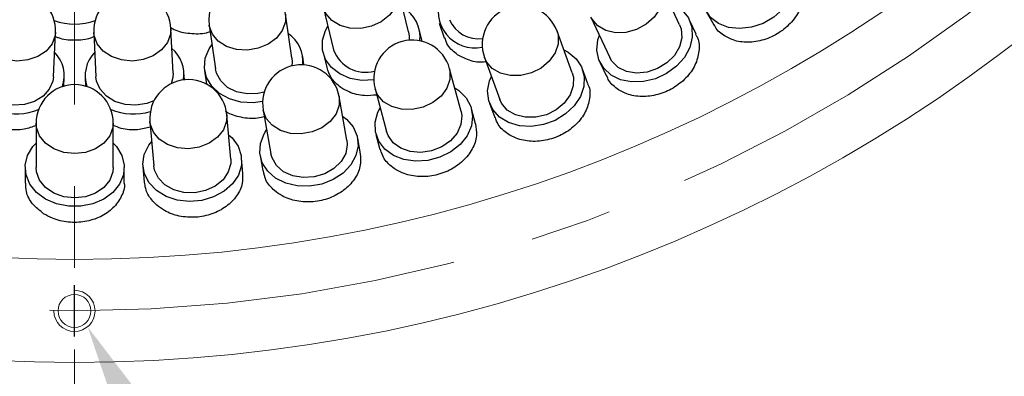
# Model space of a CAD drawing. Header units: millimetres. Extents: x -201 to 202, y 143 to 428.
# Tile 16 of 33: x 94 to 113, y 294 to 301. Entities that reach past the tile are written whole.
import ezdxf
from ezdxf import colors
from ezdxf.entities.mleader import LeaderData, LeaderLine
from ezdxf.math import Vec2, Vec3

# ---------------------------------------------------------------- set-up
doc = ezdxf.new("R2010")
doc.units = ezdxf.units.MM
doc.header["$LTSCALE"] = 0.25
doc.linetypes.add('CENTER', pattern=[50.8, 31.75, -6.35, 6.35, -6.35])
doc.layers.get('0').update_dxf_attribs({"lineweight": 30})
for name, color, linetype, lineweight in [('BASE', 7, 'Continuous', 20), ('CENTER', 1, 'CENTER', 9), ('DIMENSION', 6, 'Continuous', 9)]:
    doc.layers.add(name, color=color, linetype=linetype, lineweight=lineweight)
doc.layers.add('PCB ASSY', color=7, linetype='Continuous')
doc.styles.add('VS Standard', font='msgothic.ttc', dxfattribs={"height": 3})
doc.dimstyles.new('VS Standard x0.5', dxfattribs={"dimtxt": 3, "dimasz": 3, "dimexe": 0.5, "dimexo": 0.8, "dimgap": 0.5, "dimtad": 3, "dimlfac": 2, "dimrnd": 0.0001, "dimzin": 9, "dimdsep": 46, "dimtxsty": 'VS Standard', "dimcen": 0, "dimaunit": 1, "dimadec": 0, "dimazin": 2, "dimtfac": 1, "dimtmove": 0, "dimatfit": 3, "dimfxl": 1, "dimtolj": 1, "dimtzin": 0, "dimarcsym": 0})

# ---------------------------------------------------------------- blocks, each defined once
blk = doc.blocks.new('*D309')
at = {"layer": 'Defpoints', "color": 0}
for p in [(94.818, 358.128), (69.27, 339.128), (70.136, 338.628), (53.42, 317.078), (94.818, 290.628)]:
    blk.add_point(p, dxfattribs=at)
at = {"layer": 'DIMENSION', "color": 0, "lineweight": -2}
for p, q in [((68.577, 339.528), (57.981, 345.646)), ((94.818, 289.828), (94.818, 281.842))]:
    blk.add_line(p, q, dxfattribs=at)
blk.add_arc((94.818, 324.378), 42.036, 154.0899, 265.9101, dxfattribs=at)
at = {"layer": 'DIMENSION', "color": 0}
for points in [[(57.449, 342.512), (56.566, 342.98), (58.414, 345.396)], [(91.802, 281.949), (91.838, 282.948), (94.818, 282.342)]]:
    blk.add_solid(points, dxfattribs=at)
at = {"layer": 'DIMENSION', "color": 0, "insert": (60.192, 304.386), "char_height": 3, "attachment_point": 5, "rotation": 300, "style": 'VS Standard'}
blk.add_mtext('\\A1;120%%d', dxfattribs=at)
blk = doc.blocks.new('*D310')
at = {"layer": 'Defpoints', "color": 0}
for p in [(94.818, 358.128), (120.366, 339.128), (119.5, 338.628), (121.825, 292.192), (94.818, 290.628)]:
    blk.add_point(p, dxfattribs=at)
at = {"layer": 'DIMENSION', "color": 0, "lineweight": -2}
for p, q in [((121.058, 339.528), (131.637, 345.636)), ((94.818, 289.828), (94.818, 281.862))]:
    blk.add_line(p, q, dxfattribs=at)
blk.add_arc((94.818, 324.378), 42.015, 274.0919, 25.9081, dxfattribs=at)
at = {"layer": 'DIMENSION', "color": 0}
for points in [[(133.052, 342.97), (132.169, 342.501), (131.204, 345.386)], [(97.798, 282.969), (97.834, 281.97), (94.818, 282.362)]]:
    blk.add_solid(points, dxfattribs=at)
at = {"layer": 'DIMENSION', "color": 0, "insert": (129.426, 304.397), "char_height": 3, "attachment_point": 5, "rotation": 60, "style": 'VS Standard'}
blk.add_mtext('\\A1;120%%d', dxfattribs=at)

msp = doc.modelspace()

# ---------------------------------------------------------------- linework, layer by layer
at = {"color": 1, "linetype": 'CENTER'}
msp.add_line((94.8179, 294.8778), (94.8179, 295.8778), dxfattribs=at)
at = {"layer": 'BASE'}
for centre, radius in [((94.8179, 324.3778), 30), ((94.8179, 324.3778), 28), ((94.8179, 295.3778), 0.32)]:
    msp.add_circle(centre, radius, dxfattribs=at)
msp.add_arc((94.8179, 295.3778), 0.4, 180, 90, dxfattribs=at)
at = {"layer": 'CENTER', "transparency": 16777216}
msp.add_line((94.8179, 358.1278), (94.8179, 290.6278), dxfattribs=at)
at = {"layer": 'CENTER'}
msp.add_circle((94.8179, 324.3778), 29, dxfattribs=at)
at = {"layer": 'PCB ASSY'}
for p, q in [((101.3132, 300.8031), (101.1098, 301.6407)), ((106.5805, 300.9383), (106.2161, 301.7194)), ((99.6522, 301.2868), (99.8555, 300.4492)), ((99.0429, 300.2924), (98.92, 301.1456)), ((104.8568, 301.0852), (105.2212, 300.3041)), ((107.0957, 301.1961), (107.2464, 300.9352)), ((96.7343, 299.9999), (96.6931, 300.8608)), ((97.4353, 300.9318), (97.5582, 300.0787)), ((101.5776, 300.6147), (101.5197, 300.8532)), ((101.9065, 300.9669), (102.005, 300.6825)), ((106.9005, 300.755), (106.7731, 301.0281)), ((94.4083, 299.9281), (94.4492, 300.7891)), ((95.1948, 300.7892), (95.236, 299.9282)), ((104.4929, 300.0023), (104.1979, 300.8122)), ((99.2767, 300.1592), (99.2532, 300.3227)), ((99.649, 300.3991), (99.72, 300.1067)), ((102.7885, 300.2989), (103.0834, 299.489)), ((105.0286, 300.2143), (105.156, 299.9411)), ((94.6124, 299.7451), (94.6206, 299.918)), ((95.0237, 299.9181), (95.032, 299.7452)), ((96.9533, 299.8678), (96.9465, 300.01)), ((97.3478, 300.0484), (97.386, 299.7831)), ((102.3316, 299.2518), (102.1083, 300.0843)), ((104.7956, 299.7919), (104.6925, 300.075)), ((100.1131, 298.6926), (99.9633, 299.5414)), ((100.6595, 299.6959), (100.8827, 298.8633)), ((102.8837, 299.4163), (102.9869, 299.1331)), ((97.8543, 298.3288), (97.7791, 299.1874)), ((98.4861, 299.2806), (98.6359, 298.4318)), ((102.6148, 299.0159), (102.5368, 299.3069)), ((94.0723, 299.0249), (94.0725, 298.163)), ((95.5725, 298.1633), (95.5723, 299.0252)), ((96.2848, 299.0564), (96.3601, 298.1978)), ((100.6775, 298.8083), (100.7555, 298.5172)), ((100.3747, 298.4329), (100.3224, 298.7295)), ((98.4267, 298.3949), (98.479, 298.0981)), ((96.1484, 298.1793), (96.1747, 297.8792)), ((98.0923, 298.0472), (98.066, 298.3474)), ((93.86, 298.163), (93.86, 297.8616)), ((95.785, 297.8621), (95.785, 298.1633))]:
    msp.add_line(p, q, dxfattribs=at)
at = {"layer": 'PCB ASSY', "flags": 128}
for points in [[(108.3409, 302.4643), (108.4297, 302.4359), (108.6047, 302.3383), (108.7372, 302.1991), (108.819, 302.0272), (108.8448, 301.8334), (108.8131, 301.6297), (108.7259, 301.429), (108.5886, 301.244), (108.4099, 301.0862), (108.201, 300.9656), (107.9749, 300.8896), (107.7461, 300.8632), (107.5287, 300.888), (107.3365, 300.9624), (107.1815, 301.0817), (107.0735, 301.2384), (107.0193, 301.4228), (107.0222, 301.6231), (107.042, 301.7141)], [(101.1098, 301.6407), (101.1155, 301.614), (101.1155, 301.4439), (101.056, 301.2755), (100.9418, 301.1224), (100.7822, 300.9968), (100.5901, 300.9092), (100.381, 300.8664), (100.172, 300.872), (99.9798, 300.9256), (99.8202, 301.0228), (99.706, 301.1557), (99.6522, 301.2868)], [(106.2161, 301.7194), (106.2532, 301.6011), (106.2532, 301.4269), (106.1951, 301.2506), (106.0837, 301.0867), (105.9279, 300.9484), (105.7404, 300.8468), (105.5364, 300.7902), (105.3324, 300.7832), (105.1449, 300.8264), (104.9892, 300.9162), (104.8777, 301.0454), (104.8568, 301.0852)], [(106.3795, 301.3691), (106.4656, 301.333), (106.6314, 301.2205), (106.7513, 301.0704), (106.8177, 300.892), (106.8266, 300.6966), (106.7773, 300.4965), (106.6729, 300.3042), (106.52, 300.1318), (106.3282, 299.9902), (106.1095, 299.8882), (105.8777, 299.8323), (105.6474, 299.826), (105.433, 299.8696), (105.248, 299.9604), (105.104, 300.0928), (105.0101, 300.2583), (104.9722, 300.4467), (104.9926, 300.646), (105.0202, 300.7349)], [(98.92, 301.1456), (98.9172, 300.9941), (98.8573, 300.8288), (98.7423, 300.6806), (98.5816, 300.5613), (98.3882, 300.4808), (98.1777, 300.4454), (97.9672, 300.4581), (97.7738, 300.5178), (97.6131, 300.6198), (97.4981, 300.7556), (97.4382, 300.9144), (97.4353, 300.9318)], [(94.4492, 300.7891), (94.4421, 300.7271), (94.382, 300.5667), (94.2666, 300.4272), (94.1053, 300.3199), (93.9112, 300.2535), (93.7, 300.2334), (93.4888, 300.2611), (93.2947, 300.3345), (93.1334, 300.4476), (93.0181, 300.5912), (92.958, 300.7538), (92.9509, 300.8602)], [(96.6931, 300.8608), (96.686, 300.7543), (96.6259, 300.5917), (96.5105, 300.4481), (96.3493, 300.3349), (96.1552, 300.2615), (95.944, 300.2337), (95.7327, 300.2539), (95.5387, 300.3203), (95.3774, 300.4276), (95.262, 300.567), (95.2019, 300.7274), (95.1948, 300.7892)], [(100.6343, 299.8651), (100.4063, 299.8573), (100.1792, 299.8964), (99.9776, 299.9814), (99.8142, 300.1069), (99.6991, 300.2651), (99.6396, 300.4459), (99.6395, 300.6381), (99.6988, 300.8295), (99.7434, 300.9112)], [(106.5805, 300.9383), (106.6092, 300.8588), (106.6229, 300.687), (106.5781, 300.51), (106.4784, 300.342), (106.332, 300.1966), (106.1506, 300.0856), (105.949, 300.0179), (105.7435, 299.9992), (105.5507, 300.0309), (105.3863, 300.1103), (105.2636, 300.2312), (105.2212, 300.3041)], [(101.3132, 300.8031), (101.3256, 300.7195), (101.3234, 300.6376)], [(104.1979, 300.8122), (104.2189, 300.7341), (104.2189, 300.5621), (104.1601, 300.3895), (104.0473, 300.2303), (103.8896, 300.0975), (103.6997, 300.0018), (103.4932, 299.951), (103.2866, 299.9491), (103.0968, 299.9964), (102.9391, 300.089), (102.8263, 300.2193), (102.7885, 300.2989)], [(98.4755, 299.4464), (98.2882, 299.4236), (98.0502, 299.4371), (97.8279, 299.4977), (97.6353, 299.6014), (97.4844, 299.7419), (97.3849, 299.9103), (97.3429, 300.0959), (97.3611, 300.2872), (97.4383, 300.4721), (97.4904, 300.5492)], [(99.0429, 300.2924), (99.0473, 300.208), (99.0394, 300.1378)], [(104.3302, 300.449), (104.4128, 300.4055), (104.5681, 300.279), (104.6745, 300.119), (104.7251, 299.9355), (104.7169, 299.7401), (104.6504, 299.545), (104.5296, 299.3626), (104.3623, 299.2042), (104.1588, 299.0798), (103.9321, 298.9973), (103.6964, 298.9618), (103.4664, 298.9755), (103.2566, 299.0377), (103.0802, 299.1443), (102.9483, 299.2887), (102.8692, 299.4618), (102.8478, 299.6528), (102.8855, 299.8496), (102.9207, 299.9357)], [(94.4083, 299.9281), (94.3967, 299.8444), (94.3289, 299.686), (94.2069, 299.5501), (94.0405, 299.4478), (93.8432, 299.3872), (93.631, 299.3733), (93.4211, 299.4073), (93.282, 299.4594)], [(96.3624, 299.46), (96.2232, 299.4077), (96.0132, 299.3737), (95.801, 299.3876), (95.6038, 299.4481), (95.4374, 299.5505), (95.3154, 299.6863), (95.2476, 299.8447), (95.236, 299.9282)], [(96.7343, 299.9999), (96.7306, 299.9154), (96.6977, 299.7934)], [(98.5063, 299.6263), (98.3846, 299.6006), (98.1721, 299.5942), (97.9699, 299.6357), (97.7946, 299.7218), (97.6602, 299.8454), (97.5777, 299.9966), (97.5582, 300.0787)], [(102.1083, 300.0843), (102.1168, 300.0466), (102.1168, 299.8762), (102.0574, 299.7069), (101.9435, 299.5525), (101.7842, 299.4254), (101.5925, 299.336), (101.3839, 299.2914), (101.1753, 299.2954), (100.9836, 299.3475), (100.8244, 299.4436), (100.7104, 299.5759), (100.6595, 299.6959)], [(104.4929, 300.0023), (104.5145, 299.9206), (104.5132, 299.7483), (104.4531, 299.5759), (104.3392, 299.4172), (104.1806, 299.2851), (103.9903, 299.1903), (103.7835, 299.1405), (103.5772, 299.1397), (103.3879, 299.1881), (103.231, 299.2816), (103.1193, 299.4127), (103.0834, 299.489)], [(102.2085, 299.711), (102.2869, 299.6605), (102.4307, 299.521), (102.5227, 299.3523), (102.5572, 299.1651), (102.5319, 298.9711), (102.4486, 298.7826), (102.3124, 298.6113), (102.1319, 298.4681), (101.9184, 298.362), (101.6854, 298.2995), (101.4474, 298.2847), (101.2195, 298.3184), (101.0159, 298.3986), (100.8495, 298.5202), (100.7307, 298.6755), (100.667, 298.8549), (100.6623, 299.047), (100.717, 299.2398), (100.7596, 299.3225)], [(99.9633, 299.5414), (99.9628, 299.3749), (99.903, 299.2086), (99.7883, 299.0587), (99.6278, 298.9374), (99.4348, 298.8545), (99.2247, 298.8166), (99.0146, 298.8269), (98.8215, 298.8845), (98.6611, 298.9848), (98.5464, 299.1196), (98.4866, 299.278), (98.4861, 299.2806)], [(97.7791, 299.1874), (97.7732, 299.0622), (97.7132, 298.8986), (97.5979, 298.7531), (97.4368, 298.6374), (97.2429, 298.561), (97.0319, 298.5301), (96.8209, 298.5471), (96.627, 298.6106), (96.4659, 298.7156), (96.3507, 298.8535), (96.2906, 299.0132), (96.2848, 299.0564)], [(100.0305, 299.1607), (100.1043, 299.1036), (100.2353, 298.952), (100.3122, 298.776), (100.3303, 298.5865), (100.2882, 298.3955), (100.1888, 298.2149), (100.0382, 298.0562), (99.8459, 297.9293), (99.624, 297.8421), (99.3864, 297.8002), (99.148, 297.8062), (98.9239, 297.8596), (98.7281, 297.9573), (98.5729, 298.0929), (98.4681, 298.258), (98.4202, 298.4422), (98.4323, 298.634), (98.5036, 298.8213), (98.5533, 298.9)], [(102.3316, 299.2518), (102.346, 299.1685), (102.3297, 298.997), (102.2548, 298.8305), (102.1275, 298.6823), (101.958, 298.5645), (101.7601, 298.4867), (101.5498, 298.4551), (101.3442, 298.4724), (101.1598, 298.537), (101.0117, 298.6438), (100.9119, 298.7842), (100.8827, 298.8633)], [(95.5723, 299.0252), (95.5647, 298.941), (95.5045, 298.7796), (95.3891, 298.6381), (95.2278, 298.5279), (95.0336, 298.458), (94.8223, 298.4341), (94.611, 298.458), (94.4168, 298.5279), (94.2555, 298.638), (94.1401, 298.7795), (94.0799, 298.9409), (94.0723, 299.0249)], [(97.8128, 298.8024), (97.8813, 298.739), (97.9987, 298.5766), (98.06, 298.3945), (98.0614, 298.2042), (98.0029, 298.0176), (97.8881, 297.8464), (97.7243, 297.7014), (97.5216, 297.5917), (97.293, 297.5242), (97.0526, 297.5032), (96.8157, 297.5299), (96.5971, 297.6027), (96.4105, 297.717), (96.2678, 297.8656), (96.1777, 298.0393), (96.1461, 298.227), (96.1749, 298.4169), (96.2622, 298.5973), (96.3185, 298.6714)], [(95.5724, 298.6386), (95.6351, 298.5696), (95.7378, 298.3976), (95.7831, 298.2108), (95.7679, 298.0211), (95.6933, 297.8403), (95.5641, 297.6797), (95.3882, 297.5496), (95.1768, 297.458), (94.9431, 297.4107), (94.7018, 297.4107), (94.4681, 297.4579), (94.2567, 297.5495), (94.0808, 297.6796), (93.9516, 297.8402), (93.877, 298.021), (93.8619, 298.2107), (93.9071, 298.3975), (94.0098, 298.5695), (94.0724, 298.6384)], [(100.1131, 298.6926), (100.1202, 298.6083), (100.089, 298.4389), (99.9999, 298.2795), (99.8602, 298.143), (99.6811, 298.0405), (99.4771, 297.9802), (99.2649, 297.967), (99.0615, 298.0021), (98.8835, 298.0826), (98.7453, 298.2019), (98.658, 298.3504), (98.6359, 298.4318)], [(97.8543, 298.3288), (97.8541, 298.2443), (97.8082, 298.0782), (97.7056, 297.9272), (97.5545, 297.8034), (97.3671, 297.7168), (97.1587, 297.6745), (96.9461, 297.68), (96.7466, 297.7326), (96.5763, 297.8283), (96.449, 297.9592), (96.375, 298.1148), (96.3601, 298.1978)], [(95.5725, 298.1633), (95.5648, 298.0791), (95.5047, 297.9177), (95.3893, 297.7762), (95.2279, 297.666), (95.0338, 297.5961), (94.8225, 297.5721), (94.6112, 297.5961), (94.417, 297.6659), (94.2556, 297.7761), (94.1402, 297.9176), (94.0801, 298.079), (94.0725, 298.163)]]:
    msp.add_lwpolyline(points, dxfattribs=at)
at = {"layer": 'PCB ASSY'}
for centre, radius, start, end in [((98.1777, 301.0387), 0.75, 8.19182, 188.19182), ((93.7, 300.8246), 0.75, 357.28273, 177.28273), ((95.944, 300.825), 0.75, 2.73727, 182.73727), ((102.5997, 301.1958), 0.7098, 155.89879, 281.83038), ((100.8945, 300.7022), 0.6409, 353.1365, 61.4267), ((103.4932, 300.5556), 0.75, 20.01, 200.01), ((94.8218, 302.1401), 1.19, 250.50154, 289.5186), ((102.6673, 301.2762), 0.6092, 203.17696, 278.03224), ((98.6147, 300.2299), 0.6435, 353.80621, 55.93716), ((96.3014, 299.9777), 0.6444, 349.99579, 50.469), ((101.3839, 299.8901), 0.75, 15.01, 195.01), ((93.9769, 299.9483), 0.6424, 340.69946, 45.04557), ((95.6733, 299.9472), 0.6476, 135.26184, 199.03309), ((100.4789, 300.6793), 0.6645, 200.25489, 284.77437), ((99.2247, 299.411), 0.75, 10.01, 190.01), ((94.8223, 299.0251), 0.75, 0.01, 180.01), ((97.0319, 299.1219), 0.75, 5.01, 185.01), ((93.6787, 300.3915), 1.1872, 253.99892, 291.84331), ((95.9654, 300.3919), 1.1872, 248.17619, 286.02126)]:
    msp.add_arc(centre, radius, start, end, dxfattribs=at)
for points, knots in [([(108.9016, 301.8911), (108.9246, 301.8568), (108.9952, 301.7515), (109.0082, 301.5227), (108.9382, 301.2447), (108.7666, 300.9829), (108.5187, 300.7712), (108.2204, 300.6324), (107.9072, 300.5837), (107.6461, 300.6197), (107.5149, 300.6879), (107.4643, 300.7142)], [0, 0, 0, 0, 0.0596575, 0.1829134, 0.3061864, 0.4294842, 0.5527757, 0.6760418, 0.7993009, 0.9225825, 1, 1, 1, 1]), ([(96.6836, 300.8912), (96.707, 300.8759), (96.8123, 300.8072), (97.0579, 300.7659), (97.3052, 300.756), (97.4297, 300.7989), (97.4533, 300.8071)], [0, 0, 0, 0, 0.1132355, 0.5102284, 0.9071585, 1, 1, 1, 1]), ([(107.4643, 300.7142), (107.3883, 300.7653), (107.2969, 300.8266), (107.2605, 300.9228), (107.2544, 300.939)], [0, 0, 0, 0, 0.8318745, 1, 1, 1, 1]), ([(94.4455, 300.7118), (94.4634, 300.7033), (94.5744, 300.6506), (94.8182, 300.6369), (95.0645, 300.6497), (95.1782, 300.7031), (95.1985, 300.7126)], [0, 0, 0, 0, 0.079932, 0.4949177, 0.9098216, 1, 1, 1, 1]), ([(102.2658, 300.355), (102.1926, 300.412), (102.0744, 300.5041), (102.0329, 300.6366), (102.017, 300.6871)], [0, 0, 0, 0, 0.6190155, 1, 1, 1, 1]), ([(106.8904, 300.7496), (106.904, 300.7281), (106.9634, 300.6346), (106.9678, 300.4233), (106.8943, 300.1516), (106.7163, 299.8981), (106.4626, 299.6967), (106.1587, 299.5688), (105.8412, 299.5305), (105.5777, 299.5744), (105.4459, 299.646), (105.3951, 299.6736)], [0, 0, 0, 0, 0.0376136, 0.1637601, 0.2899189, 0.416105, 0.5422912, 0.6684522, 0.7946003, 0.9207676, 1, 1, 1, 1]), ([(102.8175, 300.2193), (102.7844, 300.2156), (102.6455, 300.2), (102.4497, 300.2521), (102.317, 300.3264), (102.2658, 300.355)], [0, 0, 0, 0, 0.1606645, 0.6761329, 1, 1, 1, 1]), ([(99.998, 299.7188), (99.9256, 299.7784), (99.7925, 299.8878), (99.7476, 300.0399), (99.7271, 300.1091)], [0, 0, 0, 0, 0.5445728, 1, 1, 1, 1]), ([(105.3951, 299.6736), (105.3206, 299.7275), (105.2173, 299.8023), (105.1787, 299.9148), (105.1679, 299.9463)], [0, 0, 0, 0, 0.720658, 1, 1, 1, 1]), ([(100.6926, 299.5727), (100.6127, 299.5649), (100.4255, 299.5466), (100.183, 299.6094), (100.0495, 299.6884), (99.998, 299.7188)], [0, 0, 0, 0, 0.3139017, 0.7352731, 1, 1, 1, 1]), ([(104.7909, 299.7896), (104.7956, 299.7818), (104.8438, 299.7006), (104.8398, 299.5066), (104.765, 299.2413), (104.5818, 298.9958), (104.3235, 298.8045), (104.0151, 298.6874), (103.694, 298.6594), (103.4282, 298.7111), (103.2958, 298.7862), (103.2447, 298.8152)], [0, 0, 0, 0, 0.0137583, 0.1430351, 0.2723173, 0.4016276, 0.5309461, 0.6602407, 0.7895167, 0.9188072, 1, 1, 1, 1]), ([(98.5091, 299.1505), (98.4656, 299.1394), (98.3174, 299.1013), (98.0559, 299.1316), (97.8451, 299.1909), (97.7614, 299.2494), (97.7562, 299.253)], [0, 0, 0, 0, 0.1674056, 0.5703785, 0.9733772, 1, 1, 1, 1]), ([(103.2447, 298.8152), (103.1713, 298.8717), (103.0554, 298.961), (103.0143, 299.0904), (102.9993, 299.1379)], [0, 0, 0, 0, 0.6327796, 1, 1, 1, 1]), ([(94.0723, 298.9789), (93.9963, 298.9524), (93.8221, 298.8916), (93.5613, 298.8856), (93.4052, 298.934), (93.3506, 298.9509)], [0, 0, 0, 0, 0.334787, 0.7672949, 1, 1, 1, 1]), ([(96.2943, 298.9477), (96.2125, 298.9279), (96.0267, 298.8828), (95.7666, 298.9001), (95.6222, 298.9616), (95.5723, 298.9828)], [0, 0, 0, 0, 0.3402604, 0.7721392, 1, 1, 1, 1]), ([(102.6103, 299.0152), (102.6238, 298.9384), (102.6521, 298.777), (102.5624, 298.5194), (102.3804, 298.2832), (102.1176, 298.1011), (101.8062, 297.9945), (101.4821, 297.9766), (101.2143, 298.036), (101.081, 298.1146), (101.0297, 298.145)], [0, 0, 0, 0, 0.12045593, 0.25314249, 0.38585649, 0.51858543, 0.6512948, 0.78398021, 0.91667375, 1, 1, 1, 1]), ([(100.3732, 298.4328), (100.3783, 298.3495), (100.3889, 298.1803), (100.2692, 297.9276), (100.0617, 297.7114), (99.7804, 297.5574), (99.4595, 297.4838), (99.1359, 297.4998), (98.8769, 297.587), (98.7537, 297.6792), (98.7061, 297.7147)], [0, 0, 0, 0, 0.1276968, 0.2592913, 0.390914, 0.5225493, 0.6541634, 0.7857552, 0.9173575, 1, 1, 1, 1]), ([(101.0297, 298.145), (100.9571, 298.2038), (100.8277, 298.3087), (100.7837, 298.4558), (100.7644, 298.5203)], [0, 0, 0, 0, 0.56153346, 1, 1, 1, 1]), ([(98.0818, 298.0469), (98.0858, 297.9839), (98.0951, 297.8354), (97.9829, 297.6067), (97.7778, 297.3965), (97.4965, 297.2499), (97.1749, 297.1842), (96.8496, 297.2078), (96.5885, 297.3009), (96.4636, 297.3957), (96.4155, 297.4322)], [0, 0, 0, 0, 0.1001701, 0.2359157, 0.3716878, 0.5074799, 0.6432571, 0.779007, 0.9147592, 1, 1, 1, 1]), ([(98.7061, 297.7147), (98.6404, 297.7808), (98.5276, 297.8943), (98.501, 298.0399), (98.4898, 298.1007)], [0, 0, 0, 0, 0.582139, 1, 1, 1, 1]), ([(94.2189, 297.2671), (94.1421, 297.3278), (93.9885, 297.4494), (93.8712, 297.6664), (93.8721, 297.8069), (93.8725, 297.8621)], [0, 0, 0, 0, 0.3778279, 0.7556584, 1, 1, 1, 1]), ([(95.7829, 297.8618), (95.7836, 297.8584), (95.8016, 297.7714), (95.7358, 297.5949), (95.5822, 297.3685), (95.3307, 297.196), (95.0248, 297.0989), (94.6964, 297.0893), (94.4179, 297.1547), (94.2742, 297.2358), (94.2189, 297.2671)], [0, 0, 0, 0, 0.0060914, 0.1560403, 0.3059928, 0.4559783, 0.6059752, 0.7559462, 0.9058937, 1, 1, 1, 1]), ([(96.4155, 297.4322), (96.3499, 297.5001), (96.222, 297.6325), (96.1919, 297.7987), (96.1772, 297.8797)], [0, 0, 0, 0, 0.5126967, 1, 1, 1, 1])]:
    msp.add_open_spline(points, degree=3, knots=knots, dxfattribs=at)

# ---------------------------------------------------------------- dimensions: what is measured, and where the dimension line sits
at = {"layer": 'DIMENSION'}
for base, line1, picture, middle in [((53.4204, 317.0783), ((69.2701, 339.1278), (70.1362, 338.6278)), '*D309', (60.1918, 304.3864)), ((121.8248, 292.1922), ((120.3656, 339.1278), (119.4996, 338.6278)), '*D310', (129.4261, 304.3968))]:
    dim = msp.add_angular_dim_2l(base=base, line1=line1, line2=((94.8179, 358.1278), (94.8179, 290.6278)), dimstyle='VS Standard x0.5', dxfattribs=at)
    dim.commit()
    dim.dimension.update_dxf_attribs({"geometry": picture, "text_midpoint": middle})

# ---------------------------------------------------------------- leaders
ml = msp.add_multileader_mtext('Standard', dxfattribs=at)
ml.set_content('3-M1.6xDP3\\PP.C.D 116', color=256, style='VS Standard')
ml.set_leader_properties(color=256, linetype='ByLayer', lineweight=-1)
ml.build(insert=Vec2(0, 0))
ml.multileader.update_dxf_attribs({"has_dogleg": 0, "text_left_attachment_type": 6, "text_right_attachment_type": 6, "dogleg_length": 0.36, "arrow_head_size": 3})
ctx = ml.context
ctx.base_point, ctx.char_height, ctx.arrow_head_size, ctx.landing_gap_size, ctx.plane_origin = Vec3(107.427, 271.9667), 3, 3, 1.5, Vec3(206.8215, 295.4136)
ctx.left_attachment, ctx.right_attachment = 6, 6
notes = []
notes.append((ctx, [(0, (1, 1, 0), (107.067, 271.9667), (1, 0), 0.36, [(0, [(95.0728, 295.0696)], 0, [])])]))
ctx.mtext.insert, ctx.mtext.flow_direction = Vec3(108.927, 275.5667), 5
for ctx, leaders in notes:
    for number, flags, end, landing, length, lines in leaders:
        leader = LeaderData()
        leader.index, (leader.has_last_leader_line, leader.has_dogleg_vector, leader.attachment_direction) = number, flags
        leader.last_leader_point, leader.dogleg_vector, leader.dogleg_length = Vec3(end), Vec3(landing), length
        for number, points, colour, breaks in lines:
            line = LeaderLine()
            line.index, line.vertices, line.color, line.breaks = number, Vec3.list(points), colors.encode_raw_color(colour), breaks
            leader.lines.append(line)
        ctx.leaders.append(leader)

doc.saveas('drawing.dxf')
